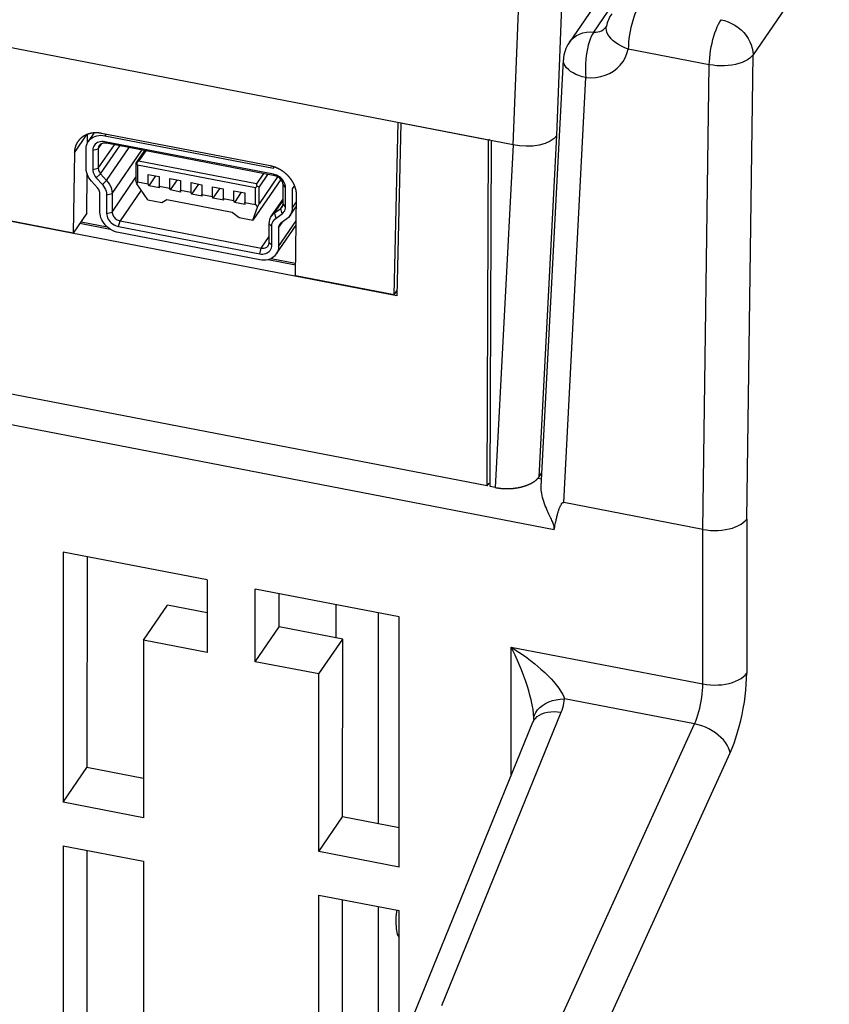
# Model space of a CAD drawing. Extents: x -837 to -216, y -123 to 601.
# Tile 113 of 136: x -307 to -279, y 451 to 485. Entities that reach past the tile are written whole.
import ezdxf

# ---------------------------------------------------------------- set-up
doc = ezdxf.new("R2010")
doc.units = 0
doc.header["$LTSCALE"] = 23.1
doc.layers.add('HEATSINK_AM_0', color=7, linetype='CONTINUOUS')

msp = doc.modelspace()

# ---------------------------------------------------------------- linework, layer by layer
at = {"layer": 'HEATSINK_AM_0', "color": 7}
for p, q in [((-216.759, 577.844), (-281.175, 484.058)), ((-286.77, 484.856), (-257.89, 526.904)), ((-258.755, 526.537), (-287.627, 484.5)), ((-293.681, 475.602), (-367.614, 489.861)), ((-288.063, 481.23), (-287.867, 486.259)), ((-289.599, 480.903), (-289.405, 485.892)), ((-286.333, 485.001), (-286.326, 485.065)), ((-286.33, 485.051), (-286.33, 485.051)), ((-286.326, 485.065), (-286.326, 485.065)), ((-290.512, 468.93), (-370.95, 484.444)), ((-289.599, 480.903), (-308.199, 484.49)), ((-282.713, 483.713), (-285.56, 484.262)), ((-288.16, 467.396), (-373.377, 483.832)), ((-288.617, 468.91), (-287.837, 483.883)), ((-281.4, 467.769), (-281.175, 484.058)), ((-282.938, 467.407), (-282.713, 483.713)), ((-287.825, 468.349), (-287.048, 483.259)), ((-293.774, 475.634), (-293.633, 481.681)), ((-293.539, 481.662), (-293.681, 475.602)), ((-290.459, 481.068), (-293.539, 481.662)), ((-304.508, 481.024), (-304.308, 481.316)), ((-305.001, 480.619), (-304.56, 481.262)), ((-304.543, 480.962), (-304.541, 481.29)), ((-298.13, 480.162), (-304.05, 481.303)), ((-303.896, 481.274), (-303.931, 481.221)), ((-303.931, 481.221), (-298.011, 480.079)), ((-298.011, 479.867), (-303.931, 481.009)), ((-303.931, 481.009), (-303.88, 480.957)), ((-290.512, 468.93), (-290.459, 481.068)), ((-290.459, 481.068), (-290.435, 481.103)), ((-290.407, 468.91), (-290.355, 481.048)), ((-288.687, 469.256), (-288.063, 481.23)), ((-305.001, 480.619), (-305.04, 477.806)), ((-304.589, 480.079), (-304.589, 480.754)), ((-304.354, 480.709), (-304.162, 480.757)), ((-304.354, 480.709), (-304.354, 480.034)), ((-304.162, 480.757), (-304.033, 480.945)), ((-304.162, 480.081), (-303.598, 480.902)), ((-304.162, 480.757), (-304.162, 480.081)), ((-304.08, 479.886), (-303.408, 480.866)), ((-297.96, 479.815), (-303.88, 480.957)), ((-303.869, 479.652), (-303.079, 480.802)), ((-303.678, 479.198), (-302.635, 480.717)), ((-302.541, 480.699), (-302.842, 480.261)), ((-302.499, 480.69), (-302.748, 480.327)), ((-289.601, 480.903), (-290.227, 468.875)), ((-302.812, 480.269), (-302.748, 480.327)), ((-298.613, 479.53), (-302.748, 480.327)), ((-304.354, 480.034), (-304.162, 480.081)), ((-302.812, 480.269), (-302.842, 480.261)), ((-302.842, 480.261), (-302.842, 479.667)), ((-302.782, 480.193), (-302.812, 480.269)), ((-298.648, 479.395), (-302.782, 480.193)), ((-302.782, 480.193), (-302.782, 479.599)), ((-298.011, 480.079), (-297.984, 480.12)), ((-304.56, 478.506), (-304.551, 479.874)), ((-304.187, 479.39), (-304.399, 479.624)), ((-304.232, 479.741), (-304.08, 479.886)), ((-304.232, 479.741), (-304.02, 479.507)), ((-304.08, 479.886), (-303.869, 479.652)), ((-304.02, 479.507), (-303.869, 479.652)), ((-303.678, 478.543), (-302.842, 479.761)), ((-302.815, 479.53), (-302.842, 479.667)), ((-302.782, 479.599), (-302.815, 479.53)), ((-302.782, 479.599), (-302.406, 479.527)), ((-302.406, 479.866), (-302.031, 479.793)), ((-302.406, 479.527), (-302.406, 479.866)), ((-302.149, 479.816), (-302.392, 479.463)), ((-302.031, 479.793), (-302.031, 479.454)), ((-301.655, 479.721), (-301.279, 479.648)), ((-301.655, 479.382), (-301.655, 479.721)), ((-301.397, 479.671), (-301.64, 479.318)), ((-301.279, 479.648), (-301.279, 479.309)), ((-297.751, 479.69), (-298.733, 478.259)), ((-298.364, 479.893), (-298.613, 479.53)), ((-298.219, 479.865), (-298.519, 479.427)), ((-297.868, 479.782), (-298.519, 478.833)), ((-298.011, 479.867), (-297.96, 479.815)), ((-302.659, 479.308), (-303.396, 478.234)), ((-302.423, 478.971), (-302.815, 479.53)), ((-302.392, 479.463), (-302.406, 479.527)), ((-302.016, 479.391), (-302.392, 479.463)), ((-302.031, 479.454), (-301.655, 479.382)), ((-302.016, 479.391), (-302.031, 479.454)), ((-301.64, 479.318), (-301.655, 479.382)), ((-301.264, 479.246), (-301.64, 479.318)), ((-301.279, 479.309), (-300.903, 479.237)), ((-301.264, 479.246), (-301.279, 479.309)), ((-300.903, 479.576), (-300.527, 479.503)), ((-300.903, 479.237), (-300.903, 479.576)), ((-300.888, 479.173), (-300.903, 479.237)), ((-300.646, 479.526), (-300.888, 479.173)), ((-300.527, 479.503), (-300.527, 479.164)), ((-300.151, 479.431), (-299.775, 479.358)), ((-300.151, 479.092), (-300.151, 479.431)), ((-299.894, 479.381), (-300.136, 479.028)), ((-299.775, 479.358), (-299.775, 479.019)), ((-299.399, 479.286), (-299.023, 479.213)), ((-299.399, 478.947), (-299.399, 479.286)), ((-298.648, 479.395), (-298.584, 479.454)), ((-298.648, 478.802), (-298.648, 479.395)), ((-298.584, 479.454), (-298.613, 479.53)), ((-298.584, 479.454), (-298.519, 479.427)), ((-298.519, 478.833), (-298.519, 479.427)), ((-297.589, 479.404), (-297.678, 479.506)), ((-297.678, 478.831), (-297.678, 479.506)), ((-297.589, 478.729), (-297.589, 479.404)), ((-297.276, 479.473), (-297.354, 479.359)), ((-297.354, 479.359), (-297.354, 478.683)), ((-304.105, 478.541), (-304.105, 479.196)), ((-303.87, 479.15), (-303.678, 479.198)), ((-303.87, 479.15), (-303.87, 478.496)), ((-303.678, 479.198), (-303.678, 478.543)), ((-302.423, 478.971), (-301.934, 478.877)), ((-301.934, 478.877), (-301.756, 478.978)), ((-301.756, 478.978), (-299.467, 478.537)), ((-300.512, 479.101), (-300.888, 479.173)), ((-300.527, 479.164), (-300.151, 479.092)), ((-300.512, 479.101), (-300.527, 479.164)), ((-300.136, 479.028), (-300.151, 479.092)), ((-299.76, 478.956), (-300.136, 479.028)), ((-299.775, 479.019), (-299.399, 478.947)), ((-299.76, 478.956), (-299.775, 479.019)), ((-299.385, 478.883), (-299.399, 478.947)), ((-299.142, 479.236), (-299.385, 478.883)), ((-299.023, 479.213), (-299.023, 478.874)), ((-298.081, 478.404), (-297.678, 478.99)), ((-297.972, 478.515), (-297.678, 478.942)), ((-297.354, 478.683), (-297.205, 478.9)), ((-297.241, 476.302), (-297.202, 479.115)), ((-299.009, 478.811), (-299.385, 478.883)), ((-299.023, 478.874), (-298.648, 478.802)), ((-299.009, 478.811), (-299.023, 478.874)), ((-298.733, 478.259), (-298.578, 478.712)), ((-298.648, 478.802), (-298.578, 478.712)), ((-298.578, 478.712), (-298.519, 478.833)), ((-297.972, 478.515), (-297.76, 478.667)), ((-297.76, 478.667), (-297.686, 478.775)), ((-297.711, 478.484), (-297.76, 478.667)), ((-297.589, 478.729), (-297.678, 478.831)), ((-297.434, 478.414), (-297.207, 478.745)), ((-305.04, 477.806), (-308.282, 478.432)), ((-304.56, 478.506), (-305.04, 477.806)), ((-304.769, 478.202), (-303.853, 478.026)), ((-303.87, 478.496), (-303.678, 478.543)), ((-303.448, 478.033), (-303.396, 478.234)), ((-303.396, 478.234), (-298.444, 477.279)), ((-299.467, 478.537), (-299.222, 478.354)), ((-299.222, 478.354), (-298.733, 478.259)), ((-297.923, 478.332), (-297.972, 478.515)), ((-297.923, 478.332), (-297.711, 478.484)), ((-297.838, 477.332), (-297.214, 478.24)), ((-297.544, 478.302), (-297.756, 478.15)), ((-304.806, 478.147), (-303.744, 477.942)), ((-303.448, 478.033), (-298.495, 477.077)), ((-298.072, 478.032), (-298.162, 478.134)), ((-298.162, 477.479), (-298.162, 478.134)), ((-298.072, 477.377), (-298.072, 478.032)), ((-297.918, 477.063), (-297.216, 478.085)), ((-297.838, 477.987), (-297.696, 478.193)), ((-297.838, 477.987), (-297.838, 477.332)), ((-298.495, 476.865), (-303.448, 477.821)), ((-298.444, 477.279), (-298.162, 477.69)), ((-298.495, 477.077), (-298.444, 477.279)), ((-298.072, 477.377), (-298.162, 477.479)), ((-298.199, 476.873), (-297.236, 476.687)), ((-298.09, 476.914), (-297.235, 476.749)), ((-293.774, 475.634), (-297.241, 476.302)), ((-293.774, 475.634), (-293.677, 475.776)), ((-288.687, 469.256), (-288.591, 469.395)), ((-290.512, 468.93), (-290.446, 469.026)), ((-290.227, 468.875), (-290.407, 468.91)), ((-288.737, 469.201), (-288.603, 469.176)), ((-282.938, 467.407), (-287.825, 468.349)), ((-281.4, 467.769), (-281.4, 462.362)), ((-282.938, 461.982), (-282.938, 467.407)), ((-300.346, 465.633), (-305.397, 466.608)), ((-305.397, 466.608), (-305.397, 457.83)), ((-304.557, 466.446), (-304.562, 459.046)), ((-300.346, 465.633), (-300.346, 463.089)), ((-293.604, 464.333), (-298.655, 465.307)), ((-298.655, 462.763), (-298.655, 465.307)), ((-297.815, 463.985), (-297.814, 465.145)), ((-302.578, 463.52), (-301.738, 464.742)), ((-300.346, 464.473), (-301.738, 464.742)), ((-295.811, 463.599), (-295.811, 464.759)), ((-295.811, 463.599), (-295.811, 464.759)), ((-294.335, 464.474), (-294.335, 457.074)), ((-293.604, 455.556), (-293.604, 464.333)), ((-298.655, 462.763), (-297.815, 463.985)), ((-295.583, 463.555), (-297.815, 463.985)), ((-300.346, 463.089), (-302.578, 463.52)), ((-302.578, 463.52), (-302.578, 457.287)), ((-296.423, 462.333), (-295.583, 463.555)), ((-295.588, 457.315), (-295.583, 463.555)), ((-289.665, 463.279), (-282.938, 461.982)), ((-289.665, 458.772), (-289.665, 463.279)), ((-296.423, 462.333), (-298.655, 462.763)), ((-296.423, 456.099), (-296.423, 462.333)), ((-283.231, 460.581), (-287.797, 461.461)), ((-292.108, 450.695), (-287.911, 460.988)), ((-293.101, 450.345), (-288.904, 460.638)), ((-288.899, 460.653), (-288.904, 460.638)), ((-288.888, 460.684), (-288.899, 460.653)), ((-288.876, 460.769), (-288.876, 460.801)), ((-288.876, 460.748), (-288.871, 460.794)), ((-288.876, 460.767), (-288.876, 460.769)), ((-288.876, 460.769), (-288.876, 460.758)), ((-288.876, 460.747), (-288.876, 460.748)), ((-288.08, 449.918), (-283.231, 460.581)), ((-286.835, 448.897), (-281.985, 459.56)), ((-305.397, 457.83), (-304.562, 459.046)), ((-302.578, 458.663), (-304.562, 459.046)), ((-302.578, 457.287), (-305.397, 457.83)), ((-296.423, 456.099), (-295.588, 457.315)), ((-293.604, 456.933), (-295.588, 457.315)), ((-305.397, 456.304), (-302.578, 455.76)), ((-305.397, 456.304), (-305.397, 447.526)), ((-304.564, 456.143), (-304.569, 448.732)), ((-293.604, 455.556), (-296.423, 456.099)), ((-302.578, 455.76), (-302.578, 449.527)), ((-296.423, 454.573), (-293.604, 454.029)), ((-296.423, 448.34), (-296.423, 454.573)), ((-295.593, 449.548), (-295.59, 454.412)), ((-294.335, 454.17), (-294.335, 446.758)), ((-293.678, 454.045), (-293.69, 453.988)), ((-293.604, 448.754), (-293.604, 454.029)), ((-293.714, 453.813), (-293.722, 453.65)), ((-293.69, 453.988), (-293.714, 453.813)), ((-293.72, 453.65), (-293.723, 453.634)), ((-293.723, 453.634), (-293.709, 453.387)), ((-293.709, 453.387), (-293.667, 453.198)), ((-293.667, 453.198), (-293.604, 453.085)), ((-293.654, 453.174), (-293.604, 453.165)), ((-293.648, 453.164), (-293.604, 453.155))]:
    msp.add_line(p, q, dxfattribs=at)
for points in [[(-285.15, 485.842), (-285.195, 485.77), (-285.239, 485.687), (-285.283, 485.594), (-285.324, 485.491), (-285.364, 485.381), (-285.401, 485.264), (-285.435, 485.141), (-285.466, 485.015), (-285.493, 484.886), (-285.515, 484.757), (-285.534, 484.628), (-285.547, 484.502), (-285.556, 484.379), (-285.56, 484.262)], [(-282.713, 483.713), (-282.709, 483.83), (-282.7, 483.953), (-282.686, 484.079), (-282.668, 484.208), (-282.645, 484.337), (-282.619, 484.466), (-282.588, 484.592), (-282.554, 484.715), (-282.517, 484.832), (-282.477, 484.942), (-282.436, 485.045), (-282.392, 485.138), (-282.348, 485.221), (-282.303, 485.293)], [(-282.303, 485.293), (-282.177, 485.262), (-282.052, 485.219), (-281.93, 485.164), (-281.814, 485.098), (-281.703, 485.021), (-281.6, 484.935), (-281.506, 484.841), (-281.421, 484.739), (-281.348, 484.632), (-281.287, 484.521), (-281.239, 484.406), (-281.204, 484.289), (-281.182, 484.173), (-281.175, 484.058)], [(-287.627, 484.5), (-287.552, 484.593), (-287.468, 484.67), (-287.372, 484.735), (-287.266, 484.787), (-287.151, 484.826), (-287.029, 484.85), (-286.901, 484.861), (-286.77, 484.856)], [(-286.77, 484.856), (-286.813, 484.785), (-286.855, 484.701), (-286.894, 484.607), (-286.93, 484.504), (-286.962, 484.393), (-286.991, 484.274), (-287.015, 484.15), (-287.035, 484.022), (-287.049, 483.892), (-287.059, 483.761), (-287.064, 483.63), (-287.064, 483.502), (-287.059, 483.378), (-287.048, 483.259)], [(-286.77, 484.856), (-286.698, 484.855), (-286.629, 484.863), (-286.562, 484.88), (-286.499, 484.905), (-286.442, 484.939), (-286.391, 484.98), (-286.346, 485.029), (-286.33, 485.051)], [(-285.56, 484.262), (-285.681, 484.309), (-285.796, 484.362), (-285.902, 484.421), (-286, 484.485), (-286.086, 484.553), (-286.161, 484.625), (-286.223, 484.699), (-286.272, 484.775), (-286.307, 484.851), (-286.327, 484.927), (-286.333, 485.001)], [(-286.326, 485.065), (-286.327, 485.059), (-286.329, 485.053), (-286.33, 485.051), (-286.33, 485.051)], [(-287.048, 483.259), (-286.868, 483.253), (-286.694, 483.265), (-286.525, 483.295), (-286.364, 483.343), (-286.214, 483.409), (-286.074, 483.49), (-285.949, 483.587), (-285.837, 483.699), (-285.742, 483.824), (-285.663, 483.96), (-285.603, 484.106), (-285.56, 484.262)], [(-287.048, 483.259), (-287.172, 483.291), (-287.289, 483.329), (-287.397, 483.374), (-287.496, 483.424), (-287.585, 483.479), (-287.661, 483.539), (-287.725, 483.602), (-287.774, 483.668), (-287.81, 483.736), (-287.831, 483.805), (-287.837, 483.874), (-287.837, 483.882)], [(-281.175, 484.058), (-281.228, 483.996), (-281.295, 483.938), (-281.374, 483.884), (-281.465, 483.835), (-281.566, 483.792), (-281.677, 483.755), (-281.796, 483.724), (-281.921, 483.7), (-282.05, 483.684), (-282.183, 483.675), (-282.318, 483.673), (-282.452, 483.679), (-282.584, 483.693), (-282.713, 483.713)], [(-304.589, 480.754), (-304.585, 480.821), (-304.573, 480.883), (-304.552, 480.943), (-304.524, 480.999), (-304.508, 481.024)], [(-304.508, 481.024), (-304.488, 481.051), (-304.446, 481.097), (-304.397, 481.137), (-304.342, 481.171), (-304.281, 481.198), (-304.217, 481.218), (-304.149, 481.23), (-304.078, 481.235), (-304.006, 481.232), (-303.931, 481.221)], [(-303.931, 481.009), (-303.987, 481.017), (-304.041, 481.017), (-304.093, 481.011), (-304.143, 480.999), (-304.189, 480.98), (-304.23, 480.955), (-304.267, 480.925), (-304.298, 480.889), (-304.322, 480.849), (-304.34, 480.805), (-304.351, 480.759), (-304.354, 480.709)], [(-288.063, 481.23), (-288.164, 481.121), (-288.305, 481.027), (-288.48, 480.95), (-288.683, 480.894), (-288.905, 480.86), (-289.138, 480.85), (-289.373, 480.865), (-289.601, 480.903)], [(-304.127, 480.872), (-304.141, 480.85), (-304.152, 480.821), (-304.16, 480.789), (-304.162, 480.757)], [(-303.88, 480.957), (-303.917, 480.962), (-303.953, 480.962), (-303.988, 480.958), (-304.021, 480.95), (-304.052, 480.937), (-304.08, 480.921), (-304.104, 480.9), (-304.124, 480.877), (-304.127, 480.872)], [(-304.399, 479.624), (-304.455, 479.694), (-304.502, 479.767), (-304.54, 479.844), (-304.567, 479.922), (-304.584, 480), (-304.589, 480.079)], [(-304.354, 480.034), (-304.351, 479.983), (-304.34, 479.933), (-304.323, 479.882), (-304.298, 479.833), (-304.268, 479.786), (-304.232, 479.741)], [(-304.162, 480.081), (-304.16, 480.048), (-304.153, 480.014), (-304.141, 479.98), (-304.125, 479.947), (-304.105, 479.916), (-304.08, 479.886)], [(-303.869, 479.652), (-303.812, 479.583), (-303.765, 479.51), (-303.728, 479.433), (-303.7, 479.355), (-303.684, 479.276), (-303.678, 479.198)], [(-297.589, 479.404), (-297.592, 479.455), (-297.603, 479.506), (-297.621, 479.556), (-297.645, 479.606), (-297.676, 479.653), (-297.712, 479.698), (-297.754, 479.739), (-297.8, 479.776), (-297.85, 479.807), (-297.902, 479.833), (-297.956, 479.853), (-298.011, 479.867)], [(-297.678, 479.506), (-297.681, 479.54), (-297.688, 479.574), (-297.7, 479.608), (-297.716, 479.641), (-297.736, 479.672), (-297.761, 479.702), (-297.788, 479.729), (-297.819, 479.754), (-297.852, 479.775), (-297.887, 479.792), (-297.923, 479.806), (-297.96, 479.815)], [(-304.105, 479.196), (-304.108, 479.229), (-304.115, 479.263), (-304.127, 479.297), (-304.143, 479.329), (-304.163, 479.361), (-304.187, 479.39)], [(-304.02, 479.507), (-303.976, 479.453), (-303.939, 479.396), (-303.909, 479.335), (-303.888, 479.274), (-303.875, 479.212), (-303.87, 479.15)], [(-297.76, 478.667), (-297.736, 478.688), (-297.716, 478.711), (-297.713, 478.715)], [(-297.713, 478.715), (-297.699, 478.738), (-297.688, 478.767), (-297.681, 478.798), (-297.678, 478.831)], [(-297.711, 478.484), (-297.675, 478.515), (-297.645, 478.55), (-297.62, 478.59), (-297.603, 478.633), (-297.592, 478.68), (-297.589, 478.729)], [(-297.354, 478.683), (-297.359, 478.607), (-297.376, 478.535), (-297.403, 478.467), (-297.434, 478.414)], [(-303.733, 477.934), (-303.797, 477.979), (-303.858, 478.029), (-303.913, 478.084), (-303.962, 478.143), (-304.004, 478.206), (-304.04, 478.271), (-304.068, 478.338), (-304.089, 478.406), (-304.101, 478.473), (-304.105, 478.541)], [(-303.87, 478.496), (-303.867, 478.445), (-303.856, 478.394), (-303.838, 478.343), (-303.814, 478.294), (-303.783, 478.247), (-303.747, 478.202), (-303.705, 478.161), (-303.659, 478.124), (-303.609, 478.093), (-303.557, 478.067), (-303.503, 478.047), (-303.448, 478.033)], [(-303.678, 478.543), (-303.676, 478.51), (-303.669, 478.476), (-303.657, 478.442), (-303.64, 478.409), (-303.62, 478.377), (-303.596, 478.347), (-303.568, 478.32), (-303.537, 478.296), (-303.504, 478.275), (-303.469, 478.257), (-303.433, 478.244), (-303.396, 478.234)], [(-298.162, 478.134), (-298.157, 478.21), (-298.14, 478.283), (-298.113, 478.35), (-298.081, 478.404)], [(-298.081, 478.404), (-298.075, 478.412), (-298.028, 478.468), (-297.972, 478.515)], [(-298.072, 478.032), (-298.068, 478.092), (-298.055, 478.149), (-298.034, 478.202), (-298.004, 478.251), (-297.967, 478.294), (-297.923, 478.332)], [(-297.434, 478.414), (-297.441, 478.405), (-297.488, 478.35), (-297.544, 478.302)], [(-303.448, 477.821), (-303.522, 477.839), (-303.594, 477.864), (-303.665, 477.896), (-303.733, 477.934)], [(-297.803, 478.102), (-297.816, 478.08), (-297.828, 478.05), (-297.835, 478.02), (-297.838, 477.987)], [(-297.756, 478.15), (-297.78, 478.13), (-297.8, 478.106), (-297.803, 478.102)], [(-298.495, 477.077), (-298.44, 477.07), (-298.386, 477.069), (-298.334, 477.075), (-298.284, 477.088), (-298.238, 477.107), (-298.196, 477.131), (-298.16, 477.162), (-298.129, 477.198), (-298.105, 477.238), (-298.087, 477.281), (-298.076, 477.328), (-298.072, 477.377)], [(-298.444, 477.279), (-298.407, 477.274), (-298.371, 477.274), (-298.336, 477.278), (-298.303, 477.286), (-298.272, 477.299), (-298.245, 477.315), (-298.22, 477.336), (-298.2, 477.359), (-298.197, 477.364)], [(-298.197, 477.364), (-298.184, 477.386), (-298.172, 477.415), (-298.165, 477.447), (-298.162, 477.479)], [(-297.838, 477.332), (-297.842, 477.266), (-297.854, 477.203), (-297.875, 477.143), (-297.903, 477.087), (-297.918, 477.063)], [(-298.145, 476.889), (-298.21, 476.869), (-298.278, 476.857), (-298.349, 476.852), (-298.421, 476.855), (-298.495, 476.865)], [(-297.918, 477.063), (-297.938, 477.036), (-297.981, 476.99), (-298.03, 476.95), (-298.085, 476.916), (-298.145, 476.889)], [(-288.275, 467.804), (-288.342, 467.944), (-288.366, 467.996), (-288.392, 468.051), (-288.418, 468.109), (-288.444, 468.171), (-288.471, 468.238), (-288.498, 468.308), (-288.524, 468.381), (-288.547, 468.454), (-288.568, 468.526), (-288.585, 468.597), (-288.598, 468.663), (-288.608, 468.725), (-288.614, 468.784), (-288.617, 468.839), (-288.617, 468.891), (-288.617, 468.91)], [(-288.061, 467.859), (-288.045, 467.921), (-288.038, 467.951), (-288.03, 467.979), (-288.023, 468.005), (-288.016, 468.031), (-288.009, 468.055), (-288.001, 468.078), (-287.994, 468.1), (-287.987, 468.121), (-287.98, 468.14), (-287.972, 468.159), (-287.965, 468.177), (-287.956, 468.196), (-287.948, 468.214), (-287.939, 468.231), (-287.93, 468.248), (-287.915, 468.28)], [(-287.915, 468.28), (-287.907, 468.296), (-287.9, 468.31), (-287.892, 468.324), (-287.882, 468.335), (-287.871, 468.344), (-287.857, 468.349), (-287.842, 468.351), (-287.825, 468.349)], [(-288.16, 467.396), (-288.141, 467.497), (-288.131, 467.544), (-288.122, 467.589), (-288.113, 467.632), (-288.104, 467.673), (-288.095, 467.714), (-288.086, 467.753), (-288.078, 467.79), (-288.069, 467.825), (-288.061, 467.859)], [(-288.16, 467.396), (-288.157, 467.419), (-288.155, 467.444), (-288.156, 467.469), (-288.159, 467.495), (-288.164, 467.523), (-288.171, 467.551), (-288.181, 467.582), (-288.192, 467.614), (-288.205, 467.649), (-288.22, 467.685), (-288.237, 467.723), (-288.256, 467.763), (-288.275, 467.804)], [(-282.938, 467.407), (-282.809, 467.386), (-282.677, 467.373), (-282.543, 467.367), (-282.408, 467.37), (-282.275, 467.38), (-282.146, 467.398), (-282.021, 467.423), (-281.902, 467.455), (-281.791, 467.494), (-281.69, 467.539), (-281.599, 467.59), (-281.52, 467.645), (-281.453, 467.706), (-281.4, 467.769)], [(-289.665, 463.279), (-289.396, 463.101), (-289.171, 462.941), (-288.99, 462.805), (-288.843, 462.688), (-288.73, 462.596), (-288.625, 462.504), (-288.49, 462.379), (-288.361, 462.255), (-288.266, 462.161), (-288.181, 462.068), (-288.088, 461.955), (-288, 461.839), (-287.921, 461.722), (-287.857, 461.616), (-287.817, 461.531), (-287.797, 461.461)], [(-288.876, 460.801), (-288.883, 460.93), (-288.902, 461.086), (-288.931, 461.255), (-288.968, 461.425), (-289.01, 461.592), (-289.052, 461.743), (-289.099, 461.897), (-289.155, 462.069), (-289.223, 462.261), (-289.307, 462.479), (-289.407, 462.722), (-289.527, 462.99), (-289.665, 463.279)], [(-282.938, 461.982), (-282.809, 461.961), (-282.677, 461.948), (-282.543, 461.943), (-282.408, 461.946), (-282.275, 461.957), (-282.146, 461.976), (-282.021, 462.003), (-281.902, 462.036), (-281.791, 462.077), (-281.69, 462.124), (-281.599, 462.176), (-281.52, 462.234), (-281.453, 462.296), (-281.4, 462.362)], [(-281.985, 459.56), (-281.914, 459.726), (-281.846, 459.902), (-281.781, 460.089), (-281.719, 460.285), (-281.662, 460.489), (-281.61, 460.697), (-281.562, 460.91), (-281.521, 461.125), (-281.484, 461.34), (-281.454, 461.553), (-281.431, 461.764), (-281.414, 461.97), (-281.404, 462.169), (-281.4, 462.362)], [(-283.231, 460.581), (-283.19, 460.677), (-283.15, 460.782), (-283.113, 460.893), (-283.079, 461.01), (-283.047, 461.132), (-283.019, 461.256), (-282.995, 461.381), (-282.975, 461.507), (-282.959, 461.631), (-282.947, 461.753), (-282.94, 461.87), (-282.938, 461.982)], [(-288.871, 460.794), (-288.846, 460.891), (-288.803, 460.985), (-288.742, 461.073), (-288.666, 461.155), (-288.574, 461.229), (-288.469, 461.295), (-288.351, 461.35), (-288.223, 461.396), (-288.087, 461.429), (-287.944, 461.452), (-287.797, 461.461)], [(-287.911, 460.988), (-287.881, 461.066), (-287.856, 461.145), (-287.835, 461.224), (-287.818, 461.303), (-287.806, 461.382), (-287.797, 461.461)], [(-288.904, 460.638), (-288.869, 460.708), (-288.818, 460.776), (-288.754, 460.836), (-288.679, 460.889), (-288.593, 460.932), (-288.496, 460.967), (-288.391, 460.991), (-288.279, 461.006), (-288.16, 461.01), (-288.037, 461.004), (-287.911, 460.988)], [(-288.876, 460.747), (-288.877, 460.738), (-288.881, 460.712), (-288.888, 460.684)], [(-281.985, 459.56), (-282.006, 459.651), (-282.04, 459.744), (-282.088, 459.837), (-282.148, 459.93), (-282.221, 460.02), (-282.305, 460.108), (-282.399, 460.191), (-282.502, 460.27), (-282.613, 460.342), (-282.73, 460.407), (-282.852, 460.464), (-282.977, 460.512), (-283.104, 460.551), (-283.231, 460.581)]]:
    msp.add_lwpolyline(points, dxfattribs=at)
for points in [[(-304.05, 481.303, 0), (-304.061, 481.306, 0), (-304.073, 481.308, 0), (-304.084, 481.309, 0), (-304.096, 481.311, 0), (-304.107, 481.313, 0), (-304.119, 481.314, 0), (-304.13, 481.316, 0), (-304.142, 481.317, 0), (-304.153, 481.318, 0), (-304.165, 481.319, 0), (-304.176, 481.32, 0), (-304.188, 481.321, 0), (-304.199, 481.321, 0), (-304.211, 481.322, 0), (-304.222, 481.322, 0), (-304.233, 481.322, 0), (-304.245, 481.322, 0), (-304.256, 481.322, 0), (-304.267, 481.322, 0), (-304.279, 481.321, 0), (-304.29, 481.321, 0), (-304.301, 481.32, 0), (-304.312, 481.32, 0), (-304.323, 481.319, 0), (-304.334, 481.318, 0), (-304.345, 481.317, 0), (-304.356, 481.315, 0), (-304.367, 481.314, 0), (-304.378, 481.312, 0), (-304.389, 481.311, 0), (-304.4, 481.309, 0), (-304.41, 481.307, 0), (-304.421, 481.305, 0), (-304.432, 481.303, 0), (-304.442, 481.3, 0), (-304.453, 481.298, 0), (-304.463, 481.295, 0), (-304.474, 481.292, 0), (-304.484, 481.29, 0), (-304.494, 481.287, 0), (-304.504, 481.283, 0), (-304.515, 481.28, 0), (-304.525, 481.277, 0), (-304.535, 481.273, 0), (-304.545, 481.27, 0), (-304.554, 481.266, 0), (-304.564, 481.262, 0), (-304.574, 481.258, 0), (-304.584, 481.254, 0), (-304.593, 481.25, 0), (-304.603, 481.245, 0), (-304.612, 481.241, 0), (-304.621, 481.236, 0), (-304.63, 481.232, 0), (-304.64, 481.227, 0), (-304.649, 481.222, 0), (-304.658, 481.217, 0), (-304.667, 481.212, 0), (-304.675, 481.206, 0), (-304.684, 481.201, 0), (-304.693, 481.195, 0), (-304.701, 481.19, 0), (-304.709, 481.184, 0), (-304.718, 481.178, 0), (-304.726, 481.172, 0), (-304.734, 481.166, 0), (-304.742, 481.16, 0), (-304.75, 481.153, 0), (-304.758, 481.147, 0), (-304.766, 481.14, 0), (-304.773, 481.134, 0), (-304.781, 481.127, 0), (-304.788, 481.12, 0), (-304.795, 481.113, 0), (-304.802, 481.106, 0), (-304.809, 481.099, 0), (-304.816, 481.092, 0), (-304.823, 481.084, 0), (-304.83, 481.077, 0), (-304.836, 481.069, 0), (-304.843, 481.062, 0), (-304.849, 481.054, 0), (-304.856, 481.046, 0), (-304.862, 481.038, 0), (-304.868, 481.03, 0), (-304.873, 481.022, 0), (-304.879, 481.014, 0), (-304.885, 481.006, 0), (-304.89, 480.997, 0), (-304.896, 480.989, 0), (-304.901, 480.98, 0), (-304.906, 480.972, 0), (-304.911, 480.963, 0), (-304.916, 480.954, 0), (-304.921, 480.945, 0), (-304.925, 480.937, 0), (-304.93, 480.928, 0), (-304.934, 480.918, 0), (-304.938, 480.909, 0), (-304.943, 480.9, 0), (-304.946, 480.891, 0), (-304.95, 480.881, 0), (-304.954, 480.872, 0), (-304.958, 480.863, 0), (-304.961, 480.853, 0), (-304.964, 480.843, 0), (-304.967, 480.834, 0), (-304.97, 480.824, 0), (-304.973, 480.814, 0), (-304.976, 480.804, 0), (-304.979, 480.794, 0), (-304.981, 480.785, 0), (-304.983, 480.774, 0), (-304.986, 480.764, 0), (-304.988, 480.754, 0), (-304.99, 480.744, 0), (-304.991, 480.734, 0), (-304.993, 480.724, 0), (-304.994, 480.713, 0), (-304.996, 480.703, 0), (-304.997, 480.693, 0), (-304.998, 480.682, 0), (-304.999, 480.672, 0), (-305, 480.661, 0), (-305, 480.651, 0), (-305.001, 480.64, 0), (-305.001, 480.63, 0), (-305.001, 480.619, 0)], [(-297.202, 479.115, 0), (-297.202, 479.126, 0), (-297.202, 479.136, 0), (-297.202, 479.147, 0), (-297.203, 479.158, 0), (-297.203, 479.168, 0), (-297.204, 479.179, 0), (-297.204, 479.19, 0), (-297.205, 479.201, 0), (-297.206, 479.211, 0), (-297.208, 479.222, 0), (-297.209, 479.233, 0), (-297.21, 479.244, 0), (-297.212, 479.255, 0), (-297.214, 479.266, 0), (-297.216, 479.276, 0), (-297.218, 479.287, 0), (-297.22, 479.298, 0), (-297.222, 479.309, 0), (-297.225, 479.32, 0), (-297.227, 479.331, 0), (-297.23, 479.341, 0), (-297.233, 479.352, 0), (-297.236, 479.363, 0), (-297.239, 479.374, 0), (-297.242, 479.385, 0), (-297.246, 479.395, 0), (-297.249, 479.406, 0), (-297.253, 479.417, 0), (-297.257, 479.428, 0), (-297.261, 479.438, 0), (-297.265, 479.449, 0), (-297.269, 479.46, 0), (-297.273, 479.471, 0), (-297.278, 479.481, 0), (-297.282, 479.492, 0), (-297.287, 479.502, 0), (-297.292, 479.513, 0), (-297.297, 479.523, 0), (-297.302, 479.534, 0), (-297.307, 479.544, 0), (-297.313, 479.555, 0), (-297.318, 479.565, 0), (-297.324, 479.575, 0), (-297.33, 479.586, 0), (-297.335, 479.596, 0), (-297.341, 479.606, 0), (-297.348, 479.616, 0), (-297.354, 479.626, 0), (-297.36, 479.636, 0), (-297.367, 479.646, 0), (-297.373, 479.656, 0), (-297.38, 479.666, 0), (-297.387, 479.676, 0), (-297.394, 479.686, 0), (-297.401, 479.695, 0), (-297.408, 479.705, 0), (-297.415, 479.715, 0), (-297.422, 479.724, 0), (-297.43, 479.734, 0), (-297.437, 479.743, 0), (-297.445, 479.752, 0), (-297.453, 479.762, 0), (-297.461, 479.771, 0), (-297.469, 479.78, 0), (-297.477, 479.789, 0), (-297.485, 479.798, 0), (-297.493, 479.807, 0), (-297.502, 479.816, 0), (-297.51, 479.824, 0), (-297.519, 479.833, 0), (-297.528, 479.842, 0), (-297.536, 479.85, 0), (-297.545, 479.859, 0), (-297.554, 479.867, 0), (-297.563, 479.875, 0), (-297.572, 479.883, 0), (-297.582, 479.891, 0), (-297.591, 479.899, 0), (-297.6, 479.907, 0), (-297.61, 479.915, 0), (-297.619, 479.923, 0), (-297.629, 479.93, 0), (-297.639, 479.938, 0), (-297.648, 479.945, 0), (-297.658, 479.953, 0), (-297.668, 479.96, 0), (-297.678, 479.967, 0), (-297.688, 479.974, 0), (-297.698, 479.981, 0), (-297.709, 479.988, 0), (-297.719, 479.994, 0), (-297.729, 480.001, 0), (-297.74, 480.007, 0), (-297.75, 480.014, 0), (-297.76, 480.02, 0), (-297.771, 480.026, 0), (-297.782, 480.032, 0), (-297.792, 480.038, 0), (-297.803, 480.044, 0), (-297.814, 480.05, 0), (-297.825, 480.056, 0), (-297.836, 480.061, 0), (-297.847, 480.066, 0), (-297.857, 480.072, 0), (-297.869, 480.077, 0), (-297.88, 480.082, 0), (-297.891, 480.087, 0), (-297.902, 480.092, 0), (-297.913, 480.096, 0), (-297.924, 480.101, 0), (-297.935, 480.105, 0), (-297.947, 480.11, 0), (-297.958, 480.114, 0), (-297.969, 480.118, 0), (-297.981, 480.122, 0), (-297.992, 480.126, 0), (-298.003, 480.129, 0), (-298.015, 480.133, 0), (-298.026, 480.136, 0), (-298.038, 480.14, 0), (-298.049, 480.143, 0), (-298.061, 480.146, 0), (-298.072, 480.149, 0), (-298.084, 480.152, 0), (-298.095, 480.154, 0), (-298.107, 480.157, 0), (-298.118, 480.159, 0), (-298.13, 480.162, 0)], [(-290.227, 468.875, 0), (-290.214, 468.873, 0), (-290.2, 468.87, 0), (-290.186, 468.868, 0), (-290.172, 468.865, 0), (-290.157, 468.863, 0), (-290.143, 468.861, 0), (-290.129, 468.859, 0), (-290.115, 468.857, 0), (-290.1, 468.855, 0), (-290.086, 468.853, 0), (-290.072, 468.851, 0), (-290.057, 468.85, 0), (-290.043, 468.848, 0), (-290.028, 468.847, 0), (-290.014, 468.846, 0), (-289.999, 468.844, 0), (-289.985, 468.843, 0), (-289.97, 468.842, 0), (-289.955, 468.841, 0), (-289.941, 468.84, 0), (-289.926, 468.84, 0), (-289.911, 468.839, 0), (-289.897, 468.838, 0), (-289.882, 468.838, 0), (-289.867, 468.837, 0), (-289.852, 468.837, 0), (-289.838, 468.837, 0), (-289.823, 468.837, 0), (-289.808, 468.837, 0), (-289.793, 468.837, 0), (-289.779, 468.837, 0), (-289.764, 468.838, 0), (-289.749, 468.838, 0), (-289.734, 468.838, 0), (-289.72, 468.839, 0), (-289.705, 468.84, 0), (-289.69, 468.84, 0), (-289.676, 468.841, 0), (-289.661, 468.842, 0), (-289.646, 468.843, 0), (-289.632, 468.844, 0), (-289.617, 468.846, 0), (-289.603, 468.847, 0), (-289.588, 468.849, 0), (-289.574, 468.85, 0), (-289.559, 468.852, 0), (-289.545, 468.853, 0), (-289.531, 468.855, 0), (-289.516, 468.857, 0), (-289.502, 468.859, 0), (-289.488, 468.861, 0), (-289.474, 468.863, 0), (-289.46, 468.866, 0), (-289.445, 468.868, 0), (-289.431, 468.87, 0), (-289.417, 468.873, 0), (-289.404, 468.876, 0), (-289.39, 468.878, 0), (-289.376, 468.881, 0), (-289.362, 468.884, 0), (-289.349, 468.887, 0), (-289.335, 468.89, 0), (-289.322, 468.893, 0), (-289.308, 468.897, 0), (-289.295, 468.9, 0), (-289.282, 468.903, 0), (-289.268, 468.907, 0), (-289.255, 468.911, 0), (-289.242, 468.914, 0), (-289.229, 468.918, 0), (-289.217, 468.922, 0), (-289.204, 468.926, 0), (-289.191, 468.93, 0), (-289.179, 468.934, 0), (-289.166, 468.938, 0), (-289.154, 468.942, 0), (-289.142, 468.947, 0), (-289.129, 468.951, 0), (-289.117, 468.956, 0), (-289.105, 468.96, 0), (-289.094, 468.965, 0), (-289.082, 468.97, 0), (-289.07, 468.974, 0), (-289.059, 468.979, 0), (-289.047, 468.984, 0), (-289.036, 468.989, 0), (-289.025, 468.994, 0), (-289.014, 469, 0), (-289.003, 469.005, 0), (-288.992, 469.01, 0), (-288.981, 469.016, 0), (-288.971, 469.021, 0), (-288.96, 469.027, 0), (-288.95, 469.032, 0), (-288.94, 469.038, 0), (-288.93, 469.044, 0), (-288.92, 469.049, 0), (-288.91, 469.055, 0), (-288.901, 469.061, 0), (-288.891, 469.067, 0), (-288.882, 469.073, 0), (-288.873, 469.079, 0), (-288.863, 469.086, 0), (-288.855, 469.092, 0), (-288.846, 469.098, 0), (-288.837, 469.104, 0), (-288.829, 469.111, 0), (-288.82, 469.117, 0), (-288.812, 469.124, 0), (-288.804, 469.13, 0), (-288.796, 469.137, 0), (-288.788, 469.144, 0), (-288.781, 469.15, 0), (-288.773, 469.157, 0), (-288.766, 469.164, 0), (-288.759, 469.171, 0), (-288.752, 469.178, 0), (-288.745, 469.184, 0), (-288.739, 469.191, 0), (-288.732, 469.198, 0), (-288.726, 469.206, 0), (-288.72, 469.213, 0), (-288.714, 469.22, 0), (-288.708, 469.227, 0), (-288.702, 469.234, 0), (-288.697, 469.241, 0), (-288.692, 469.249, 0), (-288.687, 469.256, 0)]]:
    msp.add_polyline3d(points, dxfattribs=at)
for centre, end in [((-285.15, 484.824), 168.4377), ((-286.638, 483.82), 177.0378)]:
    msp.add_arc(centre, 1.2, 145.5172, end, dxfattribs=at)

doc.saveas('drawing.dxf')
